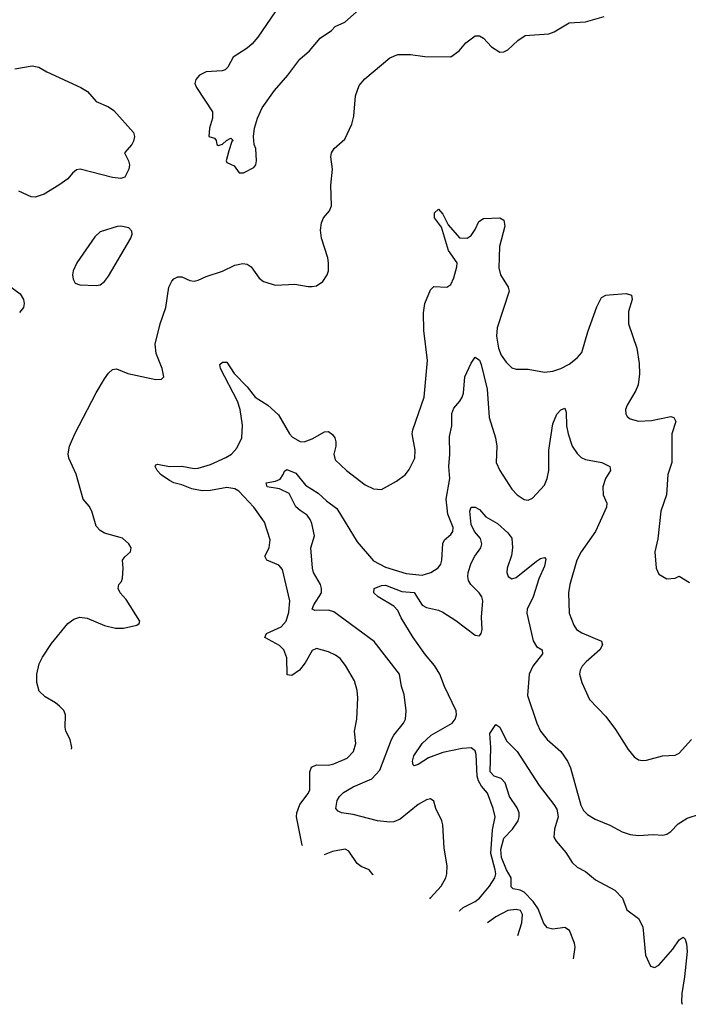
# Model space of a CAD drawing. Header units: inches. Extents: x 2134017 to 2292458, y 756222 to 916513.
# Tile 54 of 256: x 2142894 to 2146175, y 822049 to 826883. Entities that reach past the tile are written whole.
import ezdxf

# ---------------------------------------------------------------- set-up
doc = ezdxf.new("R2010")
doc.units = ezdxf.units.IN
doc.header["$MEASUREMENT"] = 0
doc.layers.add('C1842', color=7, linetype='Continuous')

msp = doc.modelspace()

# ---------------------------------------------------------------- linework, layer by layer
at = {"layer": 'C1842', "color": 5}
for points, elevation in [([(2144190, 826985.6), (2144063.4, 826796.7), (2144035.1, 826764.9), (2144010, 826743), (2143941.6, 826698.4), (2143916.3, 826650), (2143902.8, 826637.2), (2143888.5, 826631.5), (2143810, 826626.6), (2143776, 826610), (2143758.8, 826590), (2143754, 826570), (2143762, 826550), (2143840.5, 826430), (2143840.9, 826399.1), (2143824.9, 826350), (2143822, 826310), (2143850, 826302), (2143858, 826290), (2143862, 826270), (2143870, 826264.7), (2143890, 826271.3), (2143909.3, 826290.7), (2143930, 826302), (2143942, 826290), (2143935.3, 826284.7), (2143921.1, 826238.9), (2143906.8, 826190), (2143910, 826182), (2143946, 826166), (2143971.6, 826131.6), (2143992, 826132), (2144043.2, 826156.8), (2144052.7, 826170), (2144056, 826190), (2144052.3, 826250), (2144045.2, 826270), (2144041.2, 826310), (2144046.6, 826350), (2144061.2, 826398.8), (2144083.7, 826450), (2144143.9, 826536.1), (2144210, 826610.8), (2144269.2, 826690), (2144317.2, 826730), (2144368.3, 826791.7), (2144424, 826830), (2144442, 826850), (2144490, 826870.7), (2144574.1, 826945.8)], 440), ([(2143148.3, 823301.8), (2143149.7, 823310), (2143142, 823350), (2143121.1, 823390), (2143117.4, 823410), (2143119.6, 823470), (2143111, 823491), (2143090, 823512.3), (2143070, 823529.4), (2143019.1, 823559.1), (2142990, 823586), (2142978.3, 823630), (2142978.5, 823670), (2142990, 823720.7), (2143005.9, 823754.1), (2143050, 823820.5), (2143130, 823918.4), (2143160.3, 823939.7), (2143190, 823950.4), (2143225.9, 823945.8), (2143310, 823908.5), (2143364.1, 823895.9), (2143403.7, 823896.3), (2143469.2, 823910.8), (2143480.4, 823919.6), (2143484, 823930), (2143416.1, 824036.1), (2143387.6, 824070), (2143378, 824090), (2143381.2, 824110), (2143394.2, 824125.8), (2143398.4, 824141.6), (2143401.6, 824190), (2143398, 824230), (2143410, 824246.8), (2143438, 824270), (2143440.7, 824290), (2143429.4, 824310), (2143398, 824338), (2143310, 824362.7), (2143290, 824375.4), (2143270, 824396.2), (2143248.2, 824470), (2143234.5, 824494.5), (2143205.4, 824530), (2143171.7, 824651.7), (2143134.9, 824730), (2143132.3, 824752.3), (2143139.5, 824790), (2143164.3, 824850), (2143269.1, 825050.9), (2143310, 825120.2), (2143330, 825148.2), (2143350, 825165), (2143370, 825168.9), (2143425.4, 825145.4), (2143563.1, 825116.9), (2143590, 825118), (2143602, 825130), (2143593.6, 825170), (2143564.7, 825244.7), (2143558.6, 825290), (2143583.7, 825390), (2143612.1, 825470), (2143625.6, 825570), (2143640.3, 825599.7), (2143650, 825611.3), (2143670, 825621.3), (2143690, 825621.3), (2143730, 825603.2), (2143750, 825599.7), (2143770, 825603.6), (2143810, 825622.3), (2143890, 825649.1), (2143950, 825678.6), (2143990, 825686.5), (2144010, 825682.6), (2144030.2, 825670.2), (2144070, 825614.9), (2144090, 825598), (2144150, 825580.5), (2144244.7, 825584.7), (2144310, 825572.7), (2144330, 825573), (2144350, 825576.3), (2144382, 825598), (2144403.7, 825630), (2144409.5, 825650.5), (2144409.6, 825690), (2144406.3, 825713.7), (2144375.6, 825810), (2144369.7, 825850), (2144374.9, 825885.1), (2144384.5, 825910), (2144415.2, 825944.8), (2144425.1, 825970), (2144421.3, 826070), (2144429.7, 826150), (2144420.5, 826210), (2144425.1, 826230), (2144437, 826250), (2144490, 826296.3), (2144524.4, 826370), (2144533.5, 826410), (2144542.6, 826510), (2144559.8, 826560.2), (2144587.6, 826592.4), (2144710, 826695.8), (2144750, 826711.3), (2144770, 826712.6), (2144811.7, 826711.7), (2144881.7, 826701.7), (2145010, 826700.3), (2145051.2, 826730), (2145082.9, 826770), (2145130, 826803.1), (2145150, 826803.1), (2145170, 826792.2), (2145210, 826750.4), (2145250, 826723.8), (2145270, 826726), (2145290, 826735.5), (2145338.7, 826781.3), (2145375.1, 826804.9), (2145490, 826813.4), (2145516.3, 826823.7), (2145590, 826868), (2145670, 826873), (2145761.7, 826898.3)], 420), ([(2142870, 826642), (2142955.8, 826655.8), (2142988, 826650), (2143026.8, 826626.8), (2143194, 826550), (2143226.7, 826530), (2143270, 826482), (2143330, 826455.3), (2143357.1, 826437.1), (2143452.2, 826330), (2143457, 826310), (2143452.9, 826287.1), (2143443.8, 826270), (2143408, 826230), (2143428.4, 826190), (2143432.4, 826170), (2143430.4, 826150), (2143410.4, 826110), (2143390, 826104.1), (2143350, 826107.9), (2143190.4, 826149.6), (2143173.5, 826146.5), (2143153, 826130), (2143130, 826102), (2143086.8, 826070), (2143013.9, 826026.1), (2142970, 826011.2), (2142950, 826013), (2142890, 826040.7)], 420), ([(2144281.5, 822828.4), (2144281, 822830), (2144253.3, 822970), (2144254, 822990), (2144269.7, 823029.7), (2144310, 823083.9), (2144317.6, 823102.4), (2144318, 823190), (2144326.7, 823213.3), (2144350, 823224.4), (2144410, 823223.8), (2144436.3, 823230), (2144501.6, 823258.4), (2144532.2, 823290), (2144544.2, 823330), (2144536.8, 823390), (2144548.9, 823450), (2144553.5, 823553.5), (2144550.8, 823590), (2144536.9, 823636.9), (2144493.4, 823713.4), (2144466.6, 823746.6), (2144443.7, 823763.7), (2144410, 823780.4), (2144350, 823796.9), (2144330, 823786.6), (2144294.7, 823725.3), (2144267.8, 823690), (2144230, 823663.7), (2144207.2, 823667.2), (2144205.3, 823750), (2144190.9, 823790), (2144170, 823811.6), (2144097.6, 823850), (2144105.4, 823870), (2144176.7, 823903.3), (2144202.6, 823930), (2144214.8, 823974.8), (2144220.7, 824030), (2144184.6, 824184.6), (2144165.3, 824205.3), (2144107.1, 824230), (2144098, 824250), (2144118.2, 824290), (2144124, 824330), (2144095.7, 824415.7), (2144044, 824490), (2143970, 824567.9), (2143950, 824580.3), (2143910, 824586), (2143830, 824572), (2143790.1, 824569.9), (2143739.2, 824579.2), (2143690, 824599.2), (2143650, 824608.8), (2143630, 824621), (2143589.2, 824649.2), (2143569.5, 824669.5), (2143559.3, 824690), (2143562.3, 824697.7), (2143570, 824701.8), (2143630, 824688.9), (2143690.7, 824690.7), (2143750, 824680.3), (2143770, 824680.9), (2143830, 824700.1), (2143906.5, 824733.5), (2143933.8, 824750), (2143960.3, 824779.7), (2143984.7, 824830), (2143987.7, 824892.3), (2143976.2, 824970), (2143962.8, 825010), (2143879.3, 825170), (2143876.9, 825190), (2143890, 825201.5), (2143910, 825201.1), (2143946, 825146), (2144010, 825081.3), (2144050, 825029.2), (2144111.4, 824991.4), (2144163.5, 824943.5), (2144218.5, 824850), (2144232.8, 824832.8), (2144270, 824812.9), (2144290, 824810.2), (2144330, 824825), (2144390, 824859.3), (2144410, 824862), (2144430, 824846), (2144441.1, 824830), (2144445.3, 824810), (2144445.5, 824790), (2144435.3, 824750), (2144441.7, 824721.7), (2144498, 824670), (2144590, 824600.4), (2144630, 824580.7), (2144670, 824577.3), (2144742.5, 824617.5), (2144787.3, 824650), (2144805.2, 824674.8), (2144832.8, 824730), (2144835.4, 824770), (2144820.9, 824850), (2144822.7, 824870), (2144879.1, 825030), (2144895.9, 825210), (2144877.5, 825357.5), (2144875.7, 825444.3), (2144882.2, 825490), (2144910, 825556.3), (2144927.2, 825572.8), (2144990, 825570.4), (2145010, 825583.8), (2145024.9, 825615.1), (2145038.9, 825670), (2145040.8, 825690), (2144998.4, 825750), (2144964.5, 825864.5), (2144929.8, 825910), (2144930, 825934.8), (2144950, 825952.4), (2144970, 825928), (2144996.6, 825876.6), (2145051.7, 825811.7), (2145090, 825810.3), (2145110, 825823.7), (2145130, 825853), (2145148, 825892.1), (2145170, 825907), (2145250, 825910.5), (2145270, 825898.8), (2145274.5, 825870), (2145249.4, 825770), (2145245.6, 825665.6), (2145253.8, 825630), (2145291.7, 825570), (2145296.1, 825550), (2145237.4, 825370), (2145233.5, 825330), (2145244.5, 825270), (2145256.4, 825236.4), (2145281.2, 825201.2), (2145310, 825174.6), (2145330, 825167.2), (2145390, 825168.2), (2145470, 825153), (2145510, 825157.6), (2145550, 825170.3), (2145590, 825191.6), (2145630, 825223.6), (2145652.1, 825250), (2145681.4, 825350), (2145726.2, 825473.8), (2145750, 825518.9), (2145769.8, 825530.2), (2145787.4, 825532.6), (2145870, 825538.3), (2145896.3, 825530), (2145900.3, 825510), (2145882.4, 825450), (2145880.9, 825390), (2145922.6, 825270), (2145934.5, 825194.5), (2145935.6, 825144.4), (2145929.1, 825090), (2145917.7, 825062.3), (2145874.6, 824990), (2145867.2, 824970), (2145868.9, 824948.9), (2145875.6, 824935.6), (2145890, 824923.8), (2145930, 824911.8), (2145994.9, 824914.9), (2146090, 824935.6), (2146104, 824930), (2146113.7, 824910), (2146094.9, 824850), (2146094.3, 824710), (2146074, 824650), (2146068.2, 824550), (2146040.3, 824470), (2146025.8, 824334.2), (2146010.7, 824270.7), (2146017.3, 824190), (2146030, 824161), (2146070, 824138.8), (2146110, 824141), (2146130, 824152), (2146180.4, 824120.4)], 380), ([(2142810, 825601.7), (2142896.5, 825536.5), (2142912.4, 825510), (2142916.2, 825490), (2142913.2, 825470), (2142893.8, 825446.2)], 420), ([(2144906.7, 822567.2), (2144910, 822572.4), (2144962.7, 822630), (2144985.1, 822670), (2144989.7, 822690), (2144991.1, 822730), (2144976.4, 822816.4), (2144970.9, 822930.9), (2144966.3, 822950), (2144936.9, 823010), (2144927.2, 823047.2), (2144910, 823058), (2144890, 823053), (2144850, 823029.8), (2144761, 822959), (2144730, 822945), (2144710, 822943.1), (2144650, 822949.8), (2144530, 822981), (2144474, 822990), (2144457.5, 822997.5), (2144446.3, 823010), (2144452.2, 823050), (2144463.1, 823070), (2144483, 823090), (2144530, 823116.6), (2144622.9, 823157.1), (2144661.5, 823198.5), (2144718, 823350), (2144730, 823371.5), (2144777.7, 823430), (2144786.9, 823450), (2144791.5, 823490), (2144781.7, 823570), (2144768.6, 823610), (2144758.3, 823670), (2144634.2, 823830), (2144435.9, 823975.9), (2144410, 823984.7), (2144343.3, 823983.3), (2144330, 823989.5), (2144337.7, 824010), (2144375.3, 824070), (2144375.6, 824090), (2144369.7, 824110), (2144336.4, 824170), (2144331.1, 824190), (2144323.5, 824290), (2144340.4, 824350), (2144328.2, 824410), (2144320.4, 824430), (2144304.7, 824450), (2144270, 824472.8), (2144250, 824492.2), (2144216.8, 824556.8), (2144170, 824580.6), (2144108, 824590), (2144104, 824610), (2144150, 824616.8), (2144172, 824628), (2144187.7, 824650), (2144193.3, 824666.7), (2144205.3, 824674.7), (2144250, 824656.5), (2144297.5, 824597.5), (2144359.2, 824559.2), (2144400.3, 824520.3), (2144450, 824483.1), (2144550, 824319.3), (2144630, 824226), (2144690, 824195.4), (2144790, 824164.7), (2144870, 824156.9), (2144912.3, 824170), (2144947.2, 824192.8), (2144960.5, 824210), (2144966.3, 824230), (2144970, 824310.8), (2144978.7, 824330), (2145010, 824356.4), (2145019.1, 824370), (2145021.8, 824390), (2144995.9, 824455.9), (2144986.7, 824530), (2145004.7, 824630), (2144999.4, 824690), (2145005.8, 824750), (2145003.5, 824836.5), (2145015.4, 824890), (2145015, 824950), (2145024.8, 824975.2), (2145054.4, 825010), (2145065.2, 825030), (2145071.8, 825050), (2145079.3, 825130), (2145110, 825197.6), (2145130, 825225.5), (2145150, 825212.4), (2145158.9, 825190), (2145188.6, 825070), (2145198.2, 824930), (2145228.9, 824830), (2145236, 824790), (2145232.8, 824710), (2145250.3, 824670), (2145310, 824578.4), (2145335.5, 824550), (2145370, 824527.7), (2145390, 824524), (2145410, 824534), (2145470, 824598), (2145482.7, 824630), (2145490.6, 824669.4), (2145491.1, 824770), (2145510, 824899.1), (2145530, 824946), (2145550, 824968), (2145570, 824976), (2145575.8, 824955.8), (2145577.8, 824890), (2145585.4, 824850), (2145604.8, 824790), (2145630, 824752.8), (2145650, 824733.6), (2145670, 824723.5), (2145750.8, 824710), (2145790.3, 824690), (2145792.9, 824670), (2145769, 824630), (2145755.6, 824590), (2145758, 824550), (2145776.1, 824510), (2145773.8, 824490), (2145720.2, 824370), (2145648.8, 824270), (2145627.7, 824230), (2145594, 824110), (2145587.6, 824070), (2145590.4, 823970), (2145612.7, 823910), (2145626, 823890), (2145652.4, 823872.4), (2145750, 823831.6), (2145754.9, 823814.9), (2145741.7, 823790), (2145673.7, 823730), (2145654.9, 823710), (2145643.8, 823690), (2145641.6, 823670), (2145652.2, 823630), (2145690, 823545.5), (2145770, 823463), (2145818.4, 823398.4), (2145879.6, 823299.6), (2145910, 823264.9), (2145930.4, 823250.4), (2145950, 823246), (2145970, 823248.2), (2146048, 823270), (2146110, 823272.4), (2146130, 823282.4), (2146190.7, 823349.3)], 360), ([(2145052.6, 822506.2), (2145053.3, 822510), (2145070, 822524.2), (2145130, 822554.3), (2145150, 822570.8), (2145199.9, 822630), (2145225.9, 822670), (2145230.3, 822689.7), (2145227.4, 822710), (2145206.3, 822790), (2145214.1, 822905.9), (2145227.2, 822970), (2145218.2, 823010), (2145190, 823086), (2145160.6, 823120.6), (2145145.8, 823145.8), (2145139.4, 823170), (2145135, 823275), (2145130, 823293.3), (2145110, 823307.9), (2145065.5, 823305.5), (2144970, 823285), (2144900.6, 823259.4), (2144850, 823227.1), (2144830, 823220.9), (2144824.9, 823224.9), (2144822.6, 823242.6), (2144827.7, 823270), (2144869.2, 823330), (2144912.8, 823370), (2145016.8, 823430), (2145031.5, 823450), (2145037, 823470), (2145035.9, 823490), (2144979.4, 823610), (2144956.4, 823670), (2144930, 823712.4), (2144885.1, 823765.1), (2144824.5, 823850), (2144766.8, 823946.7), (2144750, 823982.7), (2144730, 824004.4), (2144653, 824050), (2144632, 824070), (2144633.2, 824090), (2144670, 824106), (2144690, 824106.5), (2144770, 824075.8), (2144830, 824070.7), (2144870, 824009.2), (2144890, 823997.7), (2144950, 823984.3), (2144970, 823974.3), (2145034, 823934), (2145130, 823861.1), (2145150, 823858.4), (2145158.3, 823870), (2145163.5, 823890), (2145159.6, 823950), (2145166.5, 824030), (2145161.2, 824050), (2145148.5, 824070), (2145107.8, 824110), (2145096.8, 824130), (2145092.7, 824150), (2145094.9, 824170), (2145110, 824214.6), (2145127.1, 824250), (2145157, 824290), (2145162.3, 824310), (2145155.9, 824335.9), (2145126.4, 824370), (2145110, 824404.5), (2145102.6, 824470), (2145110, 824490.7), (2145130, 824490.7), (2145150, 824478.4), (2145182.3, 824442.3), (2145239.5, 824410), (2145290, 824364.6), (2145310, 824337.1), (2145313.2, 824290), (2145306.8, 824253.2), (2145286.9, 824190), (2145284.9, 824170), (2145290.6, 824150), (2145310, 824138.7), (2145330, 824144.9), (2145430, 824224.9), (2145450, 824238), (2145470, 824242.8), (2145475.3, 824235.3), (2145470, 824200.9), (2145441.8, 824138.2), (2145414.1, 824050), (2145384.4, 823990), (2145382.6, 823970), (2145413.2, 823833.2), (2145430, 823806.2), (2145457.6, 823790), (2145459.6, 823770), (2145411.8, 823710), (2145394, 823670), (2145385.5, 823565.5), (2145431.2, 823430), (2145450.2, 823390), (2145482.3, 823350), (2145550.3, 823290), (2145583, 823243), (2145596.5, 823210), (2145647.1, 823027.1), (2145661.5, 823001.5), (2145680.9, 822980.9), (2145718.2, 822958.2), (2145790, 822928.8), (2145850, 822896.5), (2145890, 822883.1), (2145930, 822878.3), (2146003.1, 822883.1), (2146050, 822880.5), (2146070, 822884.9), (2146090, 822897.1), (2146125.2, 822934.8), (2146170, 822963.2), (2146230, 822983.6)], 340), ([(2145612, 822272.5), (2145619.2, 822330), (2145616.7, 822350), (2145591.5, 822411.5), (2145570, 822427.1), (2145510, 822418.8), (2145484.7, 822424.7), (2145466.6, 822446.6), (2145438.5, 822518.5), (2145414.7, 822554.6), (2145370, 822599.7), (2145350, 822609.2), (2145316, 822616), (2145306, 822626), (2145305.2, 822670), (2145282.8, 822710), (2145257.8, 822770), (2145255.7, 822810), (2145270, 822864.4), (2145312.3, 822910), (2145339.6, 822950), (2145345.4, 822970), (2145344.8, 822990), (2145334.8, 823014.8), (2145297.2, 823070), (2145276.9, 823136.9), (2145257.3, 823157.3), (2145223, 823170), (2145202.7, 823190), (2145205.6, 823310), (2145201.6, 823378.4), (2145230, 823422.8), (2145250, 823410.5), (2145283.7, 823343.7), (2145335.8, 823290), (2145443.5, 823123.5), (2145516, 823030), (2145530, 823007.4), (2145536.8, 822970), (2145518.6, 822910), (2145516, 822870), (2145526, 822850), (2145574, 822794), (2145605.5, 822745.5), (2145630, 822722.4), (2145670, 822701.7), (2145720.4, 822660.4), (2145814.9, 822610), (2145852, 822570), (2145873.5, 822513.5), (2145930.3, 822470), (2145951.5, 822430), (2145964.4, 822290), (2145990, 822237.3), (2146010, 822230.5), (2146030, 822241.6), (2146099.5, 822320.5), (2146130, 822365.5), (2146150, 822379.1), (2146159.1, 822370), (2146167.1, 822347.1), (2146168.9, 822308.9), (2146156.3, 822183.7), (2146142.6, 822102.6), (2146142.3, 822062.3), (2146145.8, 822049.5)], 320), ([(2144628.2, 822683.5), (2144627.3, 822687.3), (2144609.5, 822709.5), (2144570, 822726), (2144550, 822740.9), (2144510, 822800.9), (2144490.9, 822810.9), (2144430, 822800.3), (2144388, 822783.9)], 380), ([(2145338.6, 822386.7), (2145358.3, 822450), (2145361.5, 822490), (2145351.2, 822510), (2145330, 822515.7), (2145290, 822509.9), (2145230, 822478.5), (2145189.2, 822449.2)], 340)]:
    msp.add_lwpolyline(points, dxfattribs=dict(at, elevation=elevation))
at = {"layer": 'C1842', "color": 5, "elevation": 440}
msp.add_lwpolyline([(2143390, 825869.6), (2143372.5, 825867.5), (2143290, 825841.6), (2143263.1, 825816.9), (2143174, 825690), (2143156.3, 825650), (2143154, 825630), (2143156.3, 825610), (2143167.3, 825590), (2143190, 825581.3), (2143270, 825578.4), (2143290, 825581.6), (2143310, 825597.1), (2143330, 825624.4), (2143438.9, 825810), (2143445.6, 825830), (2143444.8, 825844.8), (2143430, 825862)], close=True, dxfattribs=at)

doc.saveas('drawing.dxf')
